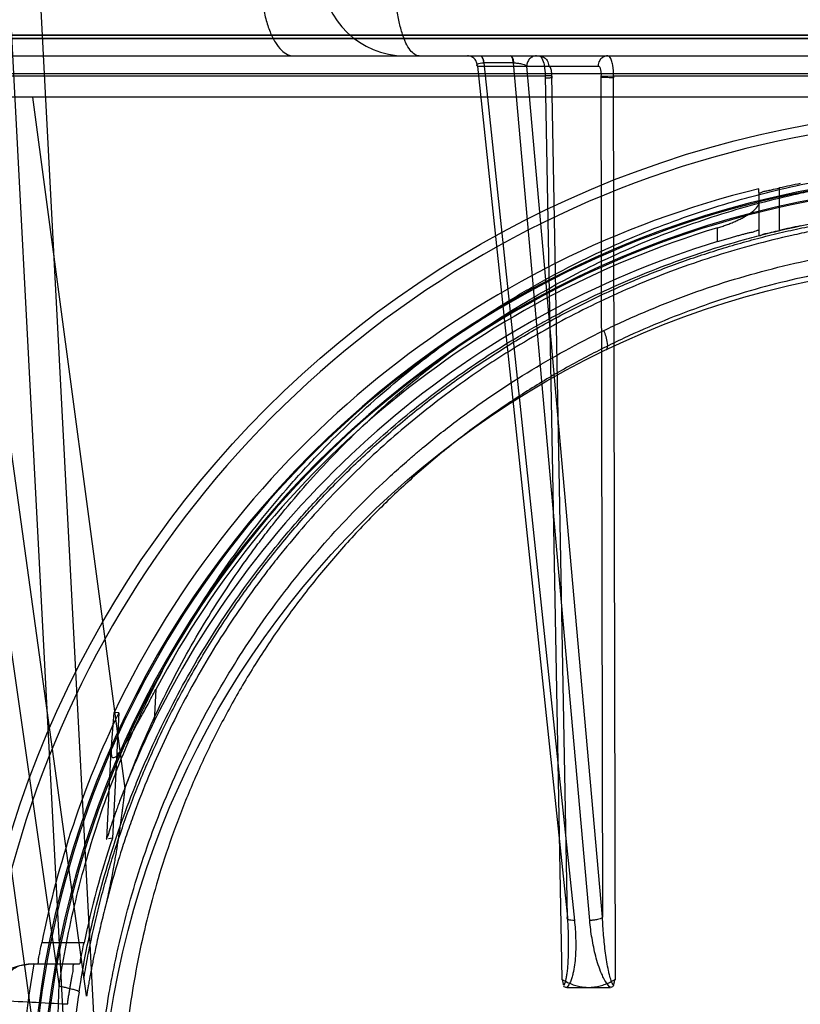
# Model space of a CAD drawing. Header units: millimetres. Extents: x 0 to 297, y 0 to 210.
# Tile 212 of 256: x 58.2 to 58.464, y 159.655 to 159.988. Entities that reach past the tile are written whole.
import ezdxf

# ---------------------------------------------------------------- set-up
doc = ezdxf.new("R2010")
doc.units = ezdxf.units.MM
doc.header["$LTSCALE"] = 16.335
doc.layers.get('0').update_dxf_attribs({"linetype": 'CONTINUOUS'})
for name, color, linetype in [('AXES_REF', 7, 'CONTINUOUS'), ('INTFCLR_1', 7, 'CONTINUOUS'), ('INTFCLR_144815', 7, 'CONTINUOUS'), ('INTFCLR_72935', 7, 'CONTINUOUS')]:
    doc.layers.add(name, color=color, linetype=linetype)

msp = doc.modelspace()

# ---------------------------------------------------------------- linework, layer by layer
at = {"color": 7, "linetype": 'Continuous'}
for radius in [6.787079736, 6.7865, 6.743039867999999]:
    msp.add_circle((57.4637311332, 154.7114782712), radius, dxfattribs=at)
msp.add_arc((57.4637311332, 154.7114782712), 6.72, 278.2771290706, 261.7228709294, dxfattribs=at)
at = {"layer": 'AXES_REF', "color": 9, "linetype": 'Continuous'}
msp.add_circle((57.4637311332, 154.7114782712), 6.191158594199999, dxfattribs=at)
at = {"layer": 'INTFCLR_1', "color": 6, "linetype": 'Continuous'}
for p, q in [((58.1055106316, 159.9813643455), (58.9503430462, 159.9813643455)), ((58.12648288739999, 159.9824915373), (58.9293707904, 159.9824915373))]:
    msp.add_line(p, q, dxfattribs=at)
at = {"layer": 'INTFCLR_1', "color": 9, "linetype": 'Continuous'}
msp.add_circle((58.5279268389, 159.6044782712), 0.301, dxfattribs=at)
for points, knots in [([(58.39730527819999, 159.8825879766), (58.3995609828, 159.8836862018), (58.4041165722, 159.8858339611), (58.4133579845, 159.8899096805), (58.4298935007, 159.8964643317), (58.4494311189, 159.9025267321), (58.4669443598, 159.9065101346), (58.4758627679, 159.9081753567), (58.48101499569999, 159.9090327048), (58.4939155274, 159.9110049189), (58.5160109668, 159.9130557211), (58.542118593, 159.9127265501), (58.55899697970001, 159.9111792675), (58.5667896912, 159.9102051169), (58.5719788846, 159.9094865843), (58.5860274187, 159.9072574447), (58.6085635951, 159.9021617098), (58.6303757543, 159.8948066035), (58.6432788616, 159.8895217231), (58.6479203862, 159.8875169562), (58.6547902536, 159.8844460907), (58.6692436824, 159.8774347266), (58.6904180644, 159.865155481), (58.71014426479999, 159.8510070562), (58.7221733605, 159.8410049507), (58.7275695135, 159.8362410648), (58.7311229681, 159.8330283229), (58.7406408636, 159.8241119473), (58.7552719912, 159.808708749), (58.7727659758, 159.7865105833), (58.78560127, 159.7667399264), (58.7936493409, 159.7522501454), (58.79800543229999, 159.7437233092), (58.8043041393, 159.7306508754), (58.8126920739, 159.7102716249), (58.8198988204, 159.6866397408), (58.8235129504, 159.6707822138), (58.8249860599, 159.663267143), (58.825918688, 159.6581762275), (58.8282393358, 159.6440260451), (58.83007512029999, 159.6257333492), (58.83052863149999, 159.6073036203), (58.8304023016, 159.5979788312), (58.8302263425, 159.5926154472), (58.82961933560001, 159.579327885), (58.82784878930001, 159.5621765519), (58.8245607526, 159.5439880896), (58.82259022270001, 159.5350293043), (58.8213708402, 159.5299435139), (58.8194636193, 159.5224066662), (58.8162869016, 159.5113124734), (58.8097872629, 159.4922117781), (58.8020082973, 159.4738240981), (58.7941326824, 159.4583965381), (58.789359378, 159.4498160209), (58.78198529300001, 159.4372702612), (58.7699084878, 159.4192350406), (58.7516612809, 159.3968422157), (58.7364631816, 159.3814103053), (58.7257083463, 159.3717137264), (58.7183373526, 159.3653811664), (58.7050013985, 159.3547330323), (58.6847023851, 159.3408041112), (58.6673941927, 159.3312762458), (58.6584513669, 159.3269177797)], [0, 0, 0, 0, 0.0078493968, 0.0157556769, 0.0315973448, 0.06348082, 0.0796255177, 0.0877696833, 0.09186257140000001, 0.09596636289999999, 0.128600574, 0.1611442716, 0.177500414, 0.1816059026, 0.1857145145, 0.1938901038, 0.2261064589, 0.2578609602, 0.2657731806, 0.2697286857, 0.2736790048, 0.2893160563, 0.3199691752, 0.350131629, 0.3651446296, 0.3688979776, 0.3726519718, 0.3801321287, 0.4097003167, 0.4390100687, 0.4684423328, 0.4833358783, 0.4908515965, 0.498396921, 0.52873346, 0.5596898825, 0.5755734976, 0.5795998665, 0.5836492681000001, 0.5917658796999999, 0.6244614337, 0.6410489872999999, 0.6494251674, 0.6536350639, 0.6578378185, 0.6910418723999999, 0.7074624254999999, 0.7156483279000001, 0.7197377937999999, 0.7238248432, 0.7399718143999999, 0.7558251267, 0.7869322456, 0.802323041, 0.8100025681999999, 0.8176490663, 0.8478512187, 0.8777971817, 0.9079026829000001, 0.9155006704, 0.9231007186, 0.93830313, 0.9688745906, 1, 1, 1, 1]), ([(58.6584513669, 159.3269177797), (58.649372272, 159.3224929), (58.6306573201, 159.3145137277), (58.6062721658, 159.3069437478), (58.58998707, 159.3032421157), (58.5823338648, 159.3017639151), (58.5771960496, 159.3008416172), (58.5630713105, 159.2985928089), (58.5397109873, 159.2964307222), (58.5162357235, 159.2967352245), (58.5019225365, 159.2978663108), (58.49669599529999, 159.2983841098), (58.4889067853, 159.2992603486), (58.4722736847, 159.3016883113), (58.447177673, 159.3073821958), (58.42653404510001, 159.3143668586), (58.4147206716, 159.3191369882), (58.410046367, 159.3210940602), (58.40200482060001, 159.3246420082), (58.3863928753, 159.332243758), (58.3651187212, 159.3446286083), (58.347229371, 159.3575235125), (58.3368542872, 159.3659950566), (58.3331400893, 159.3691410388), (58.3276556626, 159.3739006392), (58.3161740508, 159.3844803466), (58.29973274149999, 159.4019361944), (58.2820183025, 159.424668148), (58.27099572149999, 159.4419248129), (58.2650185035, 159.4524702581), (58.26264613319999, 159.4567740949), (58.2586184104, 159.4643999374), (58.2510540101, 159.4800512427), (58.24365079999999, 159.4986828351), (58.2375479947, 159.5180199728), (58.2322719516, 159.5381483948), (58.2275227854, 159.5640924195), (58.2257274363, 159.5865427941), (58.22542704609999, 159.5998484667), (58.2253749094, 159.605209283), (58.225463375, 159.6145168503), (58.2263368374, 159.6328612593), (58.2285763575, 159.6510226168), (58.2311980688, 159.6650388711), (58.2322370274, 159.6700755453), (58.2338677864, 159.6775167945), (58.2366200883, 159.688472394), (58.2409435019, 159.7027384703), (58.247479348, 159.7211183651), (58.2542739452, 159.736674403), (58.2608213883, 159.7495584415), (58.2653479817, 159.7579755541), (58.2736967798, 159.7722865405), (58.2869520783, 159.791787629), (58.3049338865, 159.8136303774), (58.3199174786, 159.8287386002), (58.32964728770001, 159.8374642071), (58.3332806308, 159.8406079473), (58.3388019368, 159.8452715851), (58.3511090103, 159.8550546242), (58.3712629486, 159.8688353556), (58.3884359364, 159.8782697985), (58.397305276, 159.8825879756)], [0, 0, 0, 0, 0.0316060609, 0.0635406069, 0.07975651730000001, 0.0838444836, 0.0879320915, 0.0960907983, 0.1285991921, 0.1611989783, 0.1694097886, 0.173526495, 0.1776339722, 0.1939379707, 0.2261052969, 0.2580138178, 0.2620009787, 0.2659733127, 0.273871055, 0.2895030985, 0.3202911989, 0.3507747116, 0.3583934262, 0.3622044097, 0.3660061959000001, 0.3811173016, 0.4110448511, 0.4409258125, 0.4711799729, 0.4750127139, 0.4788584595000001, 0.4865582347, 0.5019977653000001, 0.5332401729, 0.5491816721, 0.5654318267, 0.5983319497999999, 0.6315729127, 0.6357728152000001, 0.6399804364, 0.648348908, 0.6648970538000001, 0.6974320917, 0.7054938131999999, 0.7095177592, 0.7135247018, 0.7293322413, 0.7448511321, 0.7601545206, 0.7903607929, 0.7978752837, 0.8053790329, 0.8202649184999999, 0.8497067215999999, 0.8790537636, 0.9086837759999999, 0.9161831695, 0.9199497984, 0.9237184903, 0.9387994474, 0.9691302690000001, 1, 1, 1, 1]), ([(58.398028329, 159.8760061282), (58.3987252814, 159.8763395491), (58.3986144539, 159.8793667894), (58.3979084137, 159.8812090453), (58.397305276, 159.8825879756)], [0, 0, 0, 0, 0.3392071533, 1, 1, 1, 1])]:
    msp.add_open_spline(points, degree=3, knots=knots, dxfattribs=at)
at = {"layer": 'INTFCLR_144815', "color": 9, "linetype": 'Continuous'}
for p, q in [((58.08611214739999, 160.5484094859), (58.2130534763, 159.6608559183)), ((58.2092455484, 159.6114927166), (58.1449482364, 160.0774282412)), ((57.94490801, 159.9754782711), (59.0995182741, 159.9754782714)), ((58.3545607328, 159.9720088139), (58.385011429, 159.684202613)), ((58.3545607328, 159.972008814), (58.3953761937, 159.972008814)), ((58.3566263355, 159.9730854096), (58.3567091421, 159.9730850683)), ((58.3668120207, 159.9730854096), (58.3567091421, 159.9730850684)), ((58.3567091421, 159.9730850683), (58.3873875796, 159.6831263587)), ((58.3925673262, 159.6831263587), (58.3667286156, 159.9730850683)), ((58.3968850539, 159.684202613), (58.371238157, 159.9720088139)), ((58.0738703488, 159.9694596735), (58.98198332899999, 159.9694596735)), ((58.1888675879, 159.9687225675), (58.3775103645, 159.9687225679)), ((58.3775103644, 159.9687225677), (58.38314479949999, 159.6632337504)), ((58.385011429, 159.6842026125), (58.3797497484, 159.9686309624)), ((58.3963707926, 159.9686309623), (58.3968850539, 159.6842026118)), ((58.40122447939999, 159.6632336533), (58.4006547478, 159.9687225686)), ((58.400654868, 159.9687225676), (58.6229628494, 159.9687225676)), ((58.20402263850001, 159.9614782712), (58.23528664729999, 159.7277090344)), ((58.222308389, 159.6575994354), (58.1810656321, 159.956468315)), ((58.4567965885, 159.9164605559), (58.4567965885, 159.9308195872)), ((58.44979658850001, 159.929305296), (58.44979658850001, 159.9148689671)), ((58.4357965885, 159.9127041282), (58.4357965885, 159.9173179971)), ((58.2457972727, 159.7612408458), (58.2452451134, 159.7504604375)), ((58.2291871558, 159.7105880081), (58.2307260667, 159.7406338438)), ((58.2214969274, 159.6754931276), (58.2072080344, 159.6754931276)), ((58.2035081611, 159.6684931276), (58.219993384, 159.6684931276))]:
    msp.add_line(p, q, dxfattribs=at)
at = {"layer": 'INTFCLR_144815', "color": 6, "linetype": 'Continuous'}
for p, q in [((58.1924708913, 160.0683100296), (58.2164269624, 159.6112009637)), ((58.22692683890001, 159.6114782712), (58.20292770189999, 160.0694090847)), ((58.88310143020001, 159.9614782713), (58.1727522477, 159.9614782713)), ((58.44979658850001, 159.929305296), (58.44979658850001, 159.930563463)), ((58.230724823, 159.7406195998), (58.231643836, 159.753381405)), ((58.2332671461, 159.7533730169), (58.2310948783, 159.7109165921)), ((58.2332677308, 159.7533729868), (58.23218489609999, 159.7533774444)), ((58.2310943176, 159.7109166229), (58.2298243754, 159.7106977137)), ((58.1997376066, 159.6678559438), (58.2035081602, 159.6684931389)), ((58.3848278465, 159.6604782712), (58.3995414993, 159.6604782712))]:
    msp.add_line(p, q, dxfattribs=at)
at = {"layer": 'INTFCLR_144815', "color": 7, "linetype": 'Continuous'}
for p, q in [((58.37987889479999, 159.9687233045), (58.3775103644, 159.9687225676)), ((58.3963707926, 159.9686309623), (58.4006547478, 159.9687225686))]:
    msp.add_line(p, q, dxfattribs=at)
at = {"layer": 'INTFCLR_144815', "color": 9, "linetype": 'Continuous'}
msp.add_circle((58.5279268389, 159.6114782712), 0.3461683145, dxfattribs=at)
for centre, radius, start, end in [((58.3299739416, 160.0034782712), 0.028, 182.0000647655, 269.9999999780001), ((58.5279268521, 159.6115393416), 0.3426683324, 359.9897886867, 180.0102112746), ((58.5279268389, 159.6113183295), 0.3246195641, 0.028230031, 179.9717699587), ((58.5279268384, 159.6115159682), 0.3241308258, 359.9933364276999, 180.0066635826), ((58.5279268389, 159.611379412), 0.3211200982, 0.0176390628, 179.9823609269), ((58.5279268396, 159.6115770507), 0.3206313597, 359.982348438, 180.0176515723), ((57.9361278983, 154.500678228), 5.1616692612, 86.8927796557, 87.162107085)]:
    msp.add_arc(centre, radius, start, end, dxfattribs=at)
at = {"layer": 'INTFCLR_144815', "color": 6, "linetype": 'Continuous'}
for centre, radius, start, end in [((58.5279268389, 159.6114782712), 0.3285113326, 103.7585724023, 154.4083167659), ((58.5279268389, 159.6114782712), 0.3271672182, 101.3041246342, 102.5571033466), ((58.5279268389, 159.6114782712), 0.3194149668, 106.7642464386, 152.0393380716), ((58.5279268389, 159.6114782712), 0.3131672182, 101.8165959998, 103.128270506), ((58.5279268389, 159.6114782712), 0.315, 107.0063078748, 153.8186849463), ((58.5279268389, 159.6114782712), 0.3270450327, 154.2866429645, 168.7122120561), ((58.5279268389, 159.6114782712), 0.3130450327, 161.4792174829, 168.2003023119), ((58.20513233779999, 159.6475066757), 0.0209938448, 91.5089157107, 173.6351477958), ((58.5279268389, 159.6114782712), 0.3283354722, 169.9999999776, 189.9999999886)]:
    msp.add_arc(centre, radius, start, end, dxfattribs=at)
at = {"layer": 'INTFCLR_144815', "color": 9, "linetype": 'Continuous'}
for points, knots in [([(58.28109319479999, 160.0032339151), (58.2810991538, 160.0015436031), (58.2812358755, 159.9981159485), (58.28183370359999, 159.9930250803), (58.2828517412, 159.9881358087), (58.28426647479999, 159.9837563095), (58.2860103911, 159.9801519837), (58.2879934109, 159.9774973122), (58.2901366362, 159.9758629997), (58.2917038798, 159.9754782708), (58.2924039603, 159.9754782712)], [0, 0, 0, 0, 0.1585239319, 0.321372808, 0.480200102, 0.6261543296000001, 0.7519661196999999, 0.8541031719, 0.9343441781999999, 1, 1, 1, 1]), ([(58.3348779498, 159.9754782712), (58.3343602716, 159.9754782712), (58.3331483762, 159.975899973), (58.33162485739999, 159.9775022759), (58.3302122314, 159.9800291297), (58.32894781, 159.9834663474), (58.3279123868, 159.9876603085), (58.3271422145, 159.9923672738), (58.3266704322, 159.997300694), (58.3265394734, 160.0006337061), (58.3265184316, 160.002286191)], [0, 0, 0, 0, 0.0527384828, 0.1234468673, 0.2208804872, 0.3461693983, 0.4954188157, 0.6603752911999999, 0.8316394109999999, 1, 1, 1, 1]), ([(58.3545607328, 159.972008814), (58.3545571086, 159.972443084), (58.35438704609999, 159.9733482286), (58.3536446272, 159.9745234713), (58.3525121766, 159.9753031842), (58.3516304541, 159.9754782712), (58.3512137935, 159.9754782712)], [0, 0, 0, 0, 0.2451874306, 0.5072665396, 0.7647629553, 1, 1, 1, 1]), ([(58.3555728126, 159.9754782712), (58.3558815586, 159.9754782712), (58.356460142, 159.9744809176), (58.356563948, 159.9736750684), (58.3566263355, 159.9730854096)], [0, 0, 0, 0, 0.3424058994, 1, 1, 1, 1]), ([(58.3557383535, 159.9754782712), (58.3560354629, 159.9754782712), (58.3565568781, 159.9744487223), (58.3566518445, 159.9736729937), (58.3567091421, 159.9730850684)], [0, 0, 0, 0, 0.3346504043, 1, 1, 1, 1]), ([(58.3667286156, 159.9730850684), (58.3666977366, 159.973401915), (58.3665848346, 159.9741026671), (58.3663914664, 159.9749331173), (58.3659538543, 159.9754782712), (58.365757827, 159.9754782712)], [0, 0, 0, 0, 0.3557634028, 0.7809335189, 1, 1, 1, 1]), ([(58.365924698, 159.9754782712), (58.36621054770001, 159.9754782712), (58.3666702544, 159.9744161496), (58.3667597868, 159.9736715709), (58.3668120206, 159.9730854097)], [0, 0, 0, 0, 0.3269343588, 1, 1, 1, 1]), ([(58.3745850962, 159.9754782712), (58.37416843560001, 159.9754782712), (58.37328671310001, 159.9753031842), (58.37215426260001, 159.9745234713), (58.3714118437, 159.9733482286), (58.3712417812, 159.972443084), (58.371238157, 159.972008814)], [0, 0, 0, 0, 0.2352370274, 0.4927334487, 0.7548125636, 1, 1, 1, 1]), ([(58.3753518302, 159.9754782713), (58.3759879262, 159.9754782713), (58.3771165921, 159.9751216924), (58.37835934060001, 159.9738201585), (58.3786932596, 159.9726690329), (58.3786987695, 159.972008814)], [0, 0, 0, 0, 0.3611684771, 0.6251217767, 1, 1, 1, 1]), ([(58.3987231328, 159.9754782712), (58.39808703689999, 159.9754782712), (58.3969583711, 159.9751216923), (58.3957156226, 159.9738201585), (58.39538170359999, 159.9726690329), (58.3953761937, 159.972008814)], [0, 0, 0, 0, 0.3611684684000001, 0.6251217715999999, 1, 1, 1, 1]), ([(58.3545607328, 159.972008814), (58.3544483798, 159.9721138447), (58.3542281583, 159.9724527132), (58.354790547, 159.97289421), (58.3555682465, 159.9730329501), (58.3562405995, 159.9730854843), (58.3566263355, 159.9730854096)], [0, 0, 0, 0, 0.1580060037, 0.3199896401, 0.6037166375, 1, 1, 1, 1]), ([(58.3668120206, 159.9730854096), (58.3672624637, 159.9730853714), (58.3681621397, 159.9730320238), (58.3696517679, 159.9727537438), (58.370772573, 159.9724503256), (58.371238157, 159.972008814)], [0, 0, 0, 0, 0.2933406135, 0.5821472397, 1, 1, 1, 1]), ([(58.3797497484, 159.9686309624), (58.379751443, 159.9687909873), (58.37974122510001, 159.9693095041), (58.379635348, 159.9703237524), (58.3795071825, 159.9713057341), (58.37893021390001, 159.972057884), (58.3786987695, 159.972008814)], [0, 0, 0, 0, 0.1294778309, 0.4207628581, 0.808584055, 1, 1, 1, 1]), ([(58.3953761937, 159.972008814), (58.3958727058, 159.9721135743), (58.3963596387, 159.970277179), (58.3963898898, 159.9693324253), (58.3963707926, 159.9686309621)], [0, 0, 0, 0, 0.4196638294, 1, 1, 1, 1]), ([(58.2130534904, 159.6608559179), (58.2145021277, 159.6705712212), (58.2182364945, 159.6897935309), (58.224979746, 159.7132863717), (58.23073756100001, 159.7293022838), (58.23431741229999, 159.7383185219), (58.2399201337, 159.7515771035), (58.2493209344, 159.7708457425), (58.2639548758, 159.7952426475), (58.2778122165, 159.814382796), (58.2883566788, 159.827110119), (58.2946296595, 159.8341949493), (58.3042206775, 159.8445606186), (58.3194134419, 159.8592824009), (58.34133432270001, 159.8770796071), (58.3589285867, 159.888946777), (58.3711210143, 159.8962126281), (58.3793828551, 159.9008870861), (58.3940854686, 159.9085620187), (58.4158506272, 159.918110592), (58.4361778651, 159.9249008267), (58.4500213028, 159.9286579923), (58.4593707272, 159.9309643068), (58.4758152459, 159.9344186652), (58.49945478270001, 159.9376933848), (58.5184820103, 159.9385632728), (58.527926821, 159.9385630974)], [0, 0, 0, 0, 0.0644257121, 0.1282422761, 0.1600975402, 0.1760213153, 0.1918637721, 0.2545006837, 0.3164394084, 0.378241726, 0.4092734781, 0.4248132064, 0.4403015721, 0.5018952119, 0.5633654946, 0.6252760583, 0.6408776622, 0.6564531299, 0.6875306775, 0.7496249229, 0.8121192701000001, 0.8278777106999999, 0.8437023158, 0.8752729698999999, 0.9380528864, 1, 1, 1, 1]), ([(58.2352866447, 159.72770911), (58.2364489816, 159.7308414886), (58.24089106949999, 159.7422802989), (58.2496104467, 159.7614983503), (58.2624884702, 159.7846953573), (58.2734625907, 159.8011725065), (58.2813059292, 159.8117434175), (58.2866742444, 159.8186785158), (58.2963824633, 159.8304578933), (58.3112189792, 159.8463727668), (58.3305244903, 159.8639523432), (58.3460747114, 159.8759198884), (58.3559808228, 159.8827488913), (58.3596515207, 159.8851944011), (58.3652019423, 159.8888076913), (58.3774038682, 159.8962976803), (58.39689520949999, 159.9066123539), (58.42134074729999, 159.9169779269), (58.4425241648, 159.9238633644), (58.4577531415, 159.9277230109), (58.4666222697, 159.929657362), (58.4800002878, 159.9322614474), (58.5004089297, 159.9350589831), (58.51870717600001, 159.9358948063), (58.5279268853, 159.9358948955)], [0, 0, 0, 0, 0.0262234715, 0.0963018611, 0.1654342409, 0.2342573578, 0.2514915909, 0.2687439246, 0.3030867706, 0.3712704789, 0.4393100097, 0.5078048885, 0.5250773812, 0.5337424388, 0.5424230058, 0.5770586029, 0.6460858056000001, 0.7152793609, 0.7852176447, 0.820669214, 0.8385519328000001, 0.8564596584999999, 0.9276363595, 1, 1, 1, 1]), ([(58.2198191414, 159.6588508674), (58.22123553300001, 159.6681517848), (58.2248889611, 159.6865574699), (58.2314826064, 159.7090382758), (58.2371112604, 159.7243602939), (58.2406116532, 159.7329886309), (58.2460944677, 159.7456858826), (58.2552964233, 159.7641406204), (58.2696135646, 159.7874937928), (58.283165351, 159.8058067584), (58.2934741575, 159.8179814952), (58.2996098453, 159.8247621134), (58.3090004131, 159.8346925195), (58.32387739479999, 159.8487953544), (58.3453277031, 159.8658319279), (58.3625329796, 159.8771841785), (58.3744565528, 159.8841362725), (58.382543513, 159.8886127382), (58.3969405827, 159.895965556), (58.41824809, 159.9051092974), (58.4381318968, 159.9116066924), (58.4516752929, 159.915202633), (58.4608269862, 159.917411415), (58.4769259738, 159.9207197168), (58.5001867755, 159.9238716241), (58.5236405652, 159.9249061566), (58.5400844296, 159.9245119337), (58.5495183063, 159.923962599), (58.5636064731, 159.9228180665), (58.5844913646, 159.9199186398), (58.6117322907, 159.9135907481), (58.633778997, 159.9063385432), (58.6488152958, 159.9002476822), (58.6573066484, 159.8964712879), (58.6698338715, 159.8905596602), (58.687993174, 159.8807215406), (58.7108489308, 159.8655925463), (58.7286644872, 159.8514128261), (58.7404540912, 159.8406942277), (58.7470090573, 159.8343284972), (58.7566058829, 159.8245898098), (58.7701681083, 159.8092320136), (58.7864145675, 159.7872378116), (58.7971385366, 159.7697044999), (58.80366559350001, 159.7575898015), (58.8078666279, 159.7493621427), (58.8147307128, 159.7347430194), (58.8231544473, 159.713209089), (58.8309887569, 159.6864419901), (58.834621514, 159.66812738), (58.83603453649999, 159.6588508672)], [0, 0, 0, 0, 0.0318457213, 0.0634185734, 0.0791931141, 0.0870815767, 0.094933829, 0.1260061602, 0.1567815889, 0.1875451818, 0.2030139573, 0.210765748, 0.2184960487, 0.2492749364, 0.2800521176, 0.3111084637, 0.3189436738, 0.3267698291, 0.3423932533, 0.3736478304, 0.40514581, 0.4130942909, 0.4210773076, 0.4370099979, 0.4687094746, 0.5004174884, 0.5163608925, 0.5243692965, 0.5324013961, 0.5642032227, 0.5956284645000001, 0.6269453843, 0.6426486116, 0.6505262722, 0.6583992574, 0.6895346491, 0.72033006, 0.7510658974, 0.7665005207, 0.7742492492, 0.7819920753, 0.8127794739, 0.8435012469, 0.8744409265, 0.8822471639, 0.8900796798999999, 0.905708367, 0.9368993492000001, 0.9682376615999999, 1, 1, 1, 1]), ([(58.82741995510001, 159.686650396), (58.8257041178, 159.6935811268), (58.82314629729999, 159.7025781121), (58.8194958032, 159.7135274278), (58.816551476, 159.7217735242), (58.8110171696, 159.7358573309), (58.8019537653, 159.7552797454), (58.7892924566, 159.7774550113), (58.77731101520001, 159.7949474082), (58.76819481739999, 159.8066454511), (58.7627700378, 159.8131806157), (58.7544627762, 159.8227795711), (58.74128414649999, 159.8365184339), (58.7222300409, 159.8533727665), (58.7068959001, 159.8648312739), (58.6962318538, 159.8719685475), (58.688961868, 159.8766164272), (58.67597937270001, 159.8843511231), (58.656704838, 159.894244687), (58.6324966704, 159.9041887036), (58.6136313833, 159.9101132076), (58.6007473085, 159.9134072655), (58.5920129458, 159.9154381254), (58.58098773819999, 159.9176224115), (58.5698617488, 159.919322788), (58.5609120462, 159.9203894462), (58.5475255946, 159.921686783), (58.5274221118, 159.9225302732), (58.5006484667, 159.9213175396), (58.48072100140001, 159.9186637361), (58.4675394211, 159.9161700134), (58.4588045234, 159.9143184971), (58.4438119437, 159.9106256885), (58.4229574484, 159.9040388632), (58.3988838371, 159.8941192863), (58.3796800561, 159.8842433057), (58.3676532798, 159.8770675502), (58.3621855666, 159.8736075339), (58.3585716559, 159.8712670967), (58.348827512, 159.8647373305), (58.3335299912, 159.853294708), (58.3145232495, 159.8364716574), (58.29990934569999, 159.8212330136), (58.2903459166, 159.8099506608), (58.2850612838, 159.8033122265), (58.27734932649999, 159.7932051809), (58.2665580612, 159.7774513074), (58.2538861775, 159.7552545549), (58.2448172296, 159.7358137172), (58.239282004, 159.7217200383), (58.2363406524, 159.7134772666), (58.2326984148, 159.702547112), (58.2301466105, 159.6935686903), (58.2284338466, 159.6866507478)], [0, 0, 0, 0, 0.0260933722, 0.0341459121, 0.0421792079, 0.0580898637, 0.08943313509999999, 0.1204101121, 0.1513108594, 0.1668239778, 0.1745963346, 0.1823477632, 0.2132152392, 0.244081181, 0.2752183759, 0.2830803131, 0.2909751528, 0.3067500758, 0.3382935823, 0.3700502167, 0.4022856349, 0.4104553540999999, 0.4186483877, 0.4350547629, 0.4515167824, 0.4597669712, 0.4679907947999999, 0.50066556, 0.5331935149, 0.5658225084, 0.5740275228, 0.5822189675, 0.5984510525, 0.6304407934, 0.6620376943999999, 0.6934977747, 0.7092581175, 0.7132052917, 0.7171442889, 0.7249927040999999, 0.7560706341, 0.7868683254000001, 0.8176571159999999, 0.8331371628, 0.8409068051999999, 0.8486637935, 0.8795968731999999, 0.9106030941, 0.9419732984, 0.957896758, 0.9659251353, 0.9739546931, 1, 1, 1, 1]), ([(58.385011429, 159.684202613), (58.3851369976, 159.6821749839), (58.3852708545, 159.6791340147), (58.3853272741, 159.6750883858), (58.3852997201, 159.6720822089), (58.38518901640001, 159.6691102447), (58.3850028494, 159.6666649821), (58.3847706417, 159.6647459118), (58.3844697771, 159.6630564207), (58.38418645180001, 159.6618038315), (58.3837750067, 159.6611472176)], [0, 0, 0, 0, 0.2624034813, 0.3930493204, 0.5225751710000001, 0.6506910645, 0.7770700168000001, 0.8394037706, 0.899912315, 1, 1, 1, 1]), ([(58.3873875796, 159.6831263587), (58.3869998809, 159.683123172), (58.3863602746, 159.6831482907), (58.385564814, 159.6833176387), (58.3850574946, 159.6835158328), (58.3848089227, 159.6838958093), (58.3849388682, 159.6841190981), (58.385011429, 159.684202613)], [0, 0, 0, 0, 0.3747017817, 0.6146906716, 0.7852731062, 0.8930787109, 1, 1, 1, 1]), ([(58.3968850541, 159.6842026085), (58.39647861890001, 159.6837436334), (58.39534889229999, 159.6834371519), (58.39389908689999, 159.6831676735), (58.3930009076, 159.683122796), (58.39256732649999, 159.6831263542)], [0, 0, 0, 0, 0.4077906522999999, 0.7115860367, 1, 1, 1, 1]), ([(58.4005942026, 159.661147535), (58.40023543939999, 159.6616366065), (58.39975344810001, 159.6628487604), (58.3992610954, 159.664541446), (58.3987768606, 159.6666460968), (58.3983276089, 159.6690973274), (58.3977512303, 159.6730837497), (58.397233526, 159.6781237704), (58.3969768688, 159.6821730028), (58.3968850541, 159.6842026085)], [0, 0, 0, 0, 0.0774808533, 0.1635205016, 0.226064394, 0.3530338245, 0.4818368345, 0.7404721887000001, 1, 1, 1, 1]), ([(58.3873875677, 159.6831263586), (58.3876005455, 159.6811133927), (58.38781218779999, 159.6780860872), (58.38784972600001, 159.6740555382), (58.3877387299, 159.6710590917), (58.3874599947, 159.6680927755), (58.3870431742, 159.6656518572), (58.3865356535, 159.6637428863), (58.3859498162, 159.6621231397), (58.385339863, 159.6610146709), (58.38482781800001, 159.6604781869)], [0, 0, 0, 0, 0.2617045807, 0.3918493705, 0.5210039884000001, 0.6492004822, 0.776798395, 0.8407099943, 0.9041171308, 1, 1, 1, 1]), ([(58.39954132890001, 159.6604783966), (58.398535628, 159.6613527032), (58.3975468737, 159.663003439), (58.396328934, 159.6656194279), (58.3954333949, 159.6680674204), (58.3942878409, 159.6720272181), (58.3932577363, 159.6770477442), (58.3927478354, 159.681100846), (58.3925673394, 159.6831263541)], [0, 0, 0, 0, 0.1663170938, 0.2317517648, 0.3614325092, 0.4906053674, 0.7462034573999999, 1, 1, 1, 1]), ([(58.1916838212, 159.6560172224), (58.1918040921, 159.6573455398), (58.1923527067, 159.6599413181), (58.1940721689, 159.6634305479), (58.1965543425, 159.6662065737), (58.1986513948, 159.6674454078), (58.199737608, 159.6678559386)], [0, 0, 0, 0, 0.2662787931, 0.5236181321, 0.7681696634, 1, 1, 1, 1]), ([(58.213559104, 159.6101895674), (58.2133870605, 159.6131053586), (58.21300541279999, 159.6206871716), (58.2125048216, 159.6375767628), (58.2127101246, 159.6515581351), (58.2130535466, 159.6608559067)], [0, 0, 0, 0, 0.1728816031, 0.44930315, 1, 1, 1, 1]), ([(58.2198191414, 159.6588508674), (58.21985588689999, 159.6589449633), (58.2194399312, 159.6592404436), (58.218778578, 159.6594606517), (58.2174676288, 159.6598763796), (58.2160227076, 159.6602218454), (58.2144896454, 159.6605648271), (58.2135444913, 159.6607583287), (58.2130535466, 159.6608559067)], [0, 0, 0, 0, 0.0424882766, 0.1547259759, 0.3416106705, 0.5937305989, 0.7894654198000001, 1, 1, 1, 1]), ([(58.2198191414, 159.6588508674), (58.2184431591, 159.6498148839), (58.2169833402, 159.6361813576), (58.2163385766, 159.6203441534), (58.2162807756, 159.6136371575), (58.2162844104, 159.6114782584)], [0, 0, 0, 0, 0.5767817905, 0.8637642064, 1, 1, 1, 1])]:
    msp.add_open_spline(points, degree=3, knots=knots, dxfattribs=at)
at = {"layer": 'INTFCLR_144815', "color": 7, "linetype": 'Continuous'}
for points, knots in [([(58.3753518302, 159.9754782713), (58.3757731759, 159.9754782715), (58.3766898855, 159.9743563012), (58.3770474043, 159.9728829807), (58.377454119, 159.9706373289), (58.37754594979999, 159.9691452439), (58.377530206, 159.9680491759)], [0, 0, 0, 0, 0.1568207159, 0.4447278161, 0.5920121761, 1, 1, 1, 1]), ([(58.4006678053, 159.9680491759), (58.4006748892, 159.9683839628), (58.40065382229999, 159.9692712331), (58.4005899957, 159.9705679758), (58.4004168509, 159.9720598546), (58.4001011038, 159.9735179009), (58.3997028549, 159.9747851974), (58.3990204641, 159.9754782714), (58.3987231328, 159.9754782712)], [0, 0, 0, 0, 0.1257920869, 0.333278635, 0.4872898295, 0.6903992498, 0.8883063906, 1, 1, 1, 1]), ([(58.377530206, 159.9680491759), (58.3777228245, 159.9680512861), (58.3782320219, 159.9680580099), (58.3788979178, 159.9680939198), (58.37959525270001, 159.9681127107), (58.3797661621, 159.9681803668), (58.3799340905, 159.9682165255), (58.3798823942, 159.968172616), (58.3798861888, 159.9683893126), (58.3798259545, 159.9684561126), (58.37979693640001, 159.9686211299), (58.3797497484, 159.9686309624)], [0, 0, 0, 0, 0.2015326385, 0.5240207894, 0.7497747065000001, 0.8120394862, 0.8354158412, 0.8375445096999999, 0.8751129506, 0.9495707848, 1, 1, 1, 1]), ([(58.4006678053, 159.9680491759), (58.4000112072, 159.9680562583), (58.3990848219, 159.968088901), (58.3979315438, 159.9681298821), (58.397338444, 159.968197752), (58.3969465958, 159.9682229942), (58.3966618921, 159.9681597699), (58.3964933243, 159.9683916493), (58.3964540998, 159.9686135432), (58.3963707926, 159.9686309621)], [0, 0, 0, 0, 0.4362681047, 0.6152606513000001, 0.7678889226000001, 0.8296979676, 0.8808870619, 0.9434538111, 1, 1, 1, 1]), ([(58.3831447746, 159.6632337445), (58.38377891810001, 159.6628502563), (58.3850244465, 159.6621641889), (58.386911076, 159.6613782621), (58.3887217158, 159.6608474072), (58.3904691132, 159.660545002), (58.3916195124, 159.6604769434), (58.3921846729, 159.6604782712)], [0, 0, 0, 0, 0.2323778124, 0.44503119, 0.6396008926, 0.8227844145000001, 1, 1, 1, 1]), ([(58.3921846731, 159.6604782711), (58.3927600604, 159.6604777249), (58.39392438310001, 159.6605466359), (58.3956821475, 159.6608555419), (58.3974820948, 159.6613876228), (58.3993553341, 159.6621694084), (58.4005902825, 159.6628513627), (58.4012245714, 159.6632337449)], [0, 0, 0, 0, 0.1804216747, 0.3647485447, 0.558474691, 0.7677627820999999, 1, 1, 1, 1]), ([(58.3921846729, 159.6604782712), (58.3927599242, 159.6604777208), (58.39392405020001, 159.6605466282), (58.3956816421, 159.660855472), (58.3974816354, 159.6613875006), (58.399355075, 159.6621693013), (58.4005902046, 159.6628512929), (58.4012245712, 159.6632337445)], [0, 0, 0, 0, 0.180379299, 0.3646876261, 0.5584195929, 0.7677303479, 1, 1, 1, 1])]:
    msp.add_open_spline(points, degree=3, knots=knots, dxfattribs=at)
at = {"layer": 'INTFCLR_144815', "color": 6, "linetype": 'Continuous'}
for points, knots in [([(58.44979658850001, 159.929305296), (58.44979658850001, 159.9288260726), (58.4513669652, 159.9297905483), (58.4525283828, 159.9298048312), (58.45449023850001, 159.9303370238), (58.4558902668, 159.9306177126), (58.4567965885, 159.9308195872)], [0, 0, 0, 0, 0.2007217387, 0.3838491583, 0.6110860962, 1, 1, 1, 1]), ([(58.22147496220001, 159.6636389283), (58.2218971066, 159.6661486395), (58.22280513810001, 159.6711728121), (58.2243553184, 159.6786965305), (58.2261005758, 159.686226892), (58.2280441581, 159.6937614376), (58.23018943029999, 159.7012973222), (58.2325398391, 159.7088312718), (58.2350986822, 159.7163590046), (58.2378691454, 159.7238756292), (58.2408539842, 159.7313750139), (58.2440556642, 159.7388504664), (58.2474759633, 159.7462940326), (58.251116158, 159.7536972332), (58.2549765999, 159.7610504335), (58.25905686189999, 159.7683434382), (58.2633554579, 159.7755652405), (58.2678699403, 159.7827044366), (58.2725967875, 159.7897492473), (58.2775314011, 159.7966877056), (58.2826681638, 159.8035078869), (58.2880004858, 159.8101980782), (58.2935209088, 159.8167469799), (58.29922122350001, 159.823143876), (58.3050926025, 159.8293787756), (58.3111257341, 159.8354425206), (58.3173109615, 159.8413268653), (58.3236384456, 159.8470245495), (58.33009831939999, 159.852529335), (58.3366807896, 159.8578359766), (58.3433762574, 159.8629402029), (58.350175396, 159.8678386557), (58.3570692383, 159.872528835), (58.3640492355, 159.8770090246), (58.3711073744, 159.8812782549), (58.3782360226, 159.8853360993), (58.3854281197, 159.8891827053), (58.3926770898, 159.8928186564), (58.39997684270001, 159.8962448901), (58.407321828, 159.8994626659), (58.4147067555, 159.9024733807), (58.4221270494, 159.9052787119), (58.4295783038, 159.9078803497), (58.4370567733, 159.9102801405), (58.44455885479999, 159.9124798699), (58.4520814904, 159.9144813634), (58.45962174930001, 159.9162863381), (58.4671771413, 159.9178964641), (58.4747453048, 159.9193132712), (58.4823242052, 159.9205381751), (58.4899119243, 159.9215724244), (58.49750675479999, 159.9224171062), (58.5051070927, 159.9230731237), (58.5127114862, 159.9235411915), (58.52031847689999, 159.9238218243), (58.5253911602, 159.9238841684), (58.5279268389, 159.9238841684)], [0, 0, 0, 0, 0.0174675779, 0.035038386, 0.0527193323, 0.0705173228, 0.0884397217, 0.1064918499, 0.1246794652, 0.143004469, 0.1614695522, 0.1800730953, 0.1988143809, 0.2176879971, 0.2366893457, 0.2558095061, 0.2750388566, 0.2943659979, 0.3137778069, 0.3332599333, 0.3527970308, 0.3723732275, 0.3919721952, 0.4115777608, 0.4311742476, 0.4507464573, 0.4702801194, 0.4897621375, 0.5091806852, 0.5285254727, 0.5477874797, 0.5669592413, 0.5860347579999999, 0.6050093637, 0.6238798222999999, 0.6426447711, 0.6613024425, 0.6798536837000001, 0.6983001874, 0.7166429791, 0.7348859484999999, 0.7530315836, 0.7710849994, 0.7890500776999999, 0.8069328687, 0.8247382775, 0.8424729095, 0.8601425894, 0.8777542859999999, 0.8953145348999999, 0.9128305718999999, 0.9303093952, 0.9477583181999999, 0.9651847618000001, 0.9825961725, 1, 1, 1, 1]), ([(58.4357965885, 159.9173179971), (58.4363074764, 159.9174718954), (58.4373256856, 159.9177947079), (58.4388377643, 159.9183224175), (58.4403233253, 159.9188904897), (58.4417649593, 159.9194939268), (58.443140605, 159.9201255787), (58.44443118, 159.920778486), (58.4456175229, 159.9214456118), (58.4466809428, 159.9221167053), (58.4478477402, 159.9229648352), (58.4490651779, 159.9240471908), (58.44979658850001, 159.9252418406), (58.44979658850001, 159.925879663)], [0, 0, 0, 0, 0.0945299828, 0.1892110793, 0.283698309, 0.3762649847, 0.4660460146, 0.5518199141, 0.6324523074, 0.7070354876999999, 0.7746733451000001, 0.8869989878, 1, 1, 1, 1]), ([(58.4357965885, 159.9127041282), (58.4363310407, 159.912867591), (58.4373923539, 159.9131880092), (58.4389666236, 159.9136509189), (58.4404941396, 159.9140880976), (58.4419549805, 159.9144954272), (58.4433272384, 159.9148661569), (58.4446041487, 159.9152064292), (58.4457440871, 159.9154854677), (58.4470732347, 159.9158641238), (58.4480900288, 159.9158359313), (58.44979658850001, 159.9168363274), (58.44979658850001, 159.9163827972)], [0, 0, 0, 0, 0.1157701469, 0.2296434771, 0.3398920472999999, 0.444916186, 0.5436782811, 0.6346979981, 0.7174450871, 0.7906142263, 0.9060545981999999, 1, 1, 1, 1]), ([(58.44979658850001, 159.9148689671), (58.44979658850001, 159.9143898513), (58.451364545, 159.9153719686), (58.4525243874, 159.9153984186), (58.45448754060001, 159.9159530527), (58.4558889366, 159.9162488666), (58.4567965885, 159.9164605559)], [0, 0, 0, 0, 0.2002093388, 0.3832073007, 0.6105382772, 1, 1, 1, 1]), ([(58.5279268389, 159.9074852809), (58.5233243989, 159.9074852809), (58.5141027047, 159.9072676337), (58.5002750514, 159.9062856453), (58.4864457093, 159.9046409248), (58.4726247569, 159.9023244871), (58.4588185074, 159.8993222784), (58.4450359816, 159.8956175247), (58.4312902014, 159.8911899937), (58.4175991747, 159.8860178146), (58.4039874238, 159.880077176), (58.3904861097, 159.8733450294), (58.3771352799, 159.8657993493), (58.3639839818, 159.8574234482), (58.35109268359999, 159.8482071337), (58.3385321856, 159.8381529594), (58.32638478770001, 159.827278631), (58.31474144, 159.8156235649), (58.3036981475, 159.8032516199), (58.2933507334, 159.7902526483), (58.2837850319, 159.7767410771), (58.2750710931, 159.7628472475), (58.2672535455, 159.7487087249), (58.260350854, 159.7344557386), (58.254354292, 159.7202016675), (58.2492342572, 159.7060344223), (58.2449461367, 159.6920144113), (58.2414384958, 159.6781749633), (58.23865850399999, 159.664526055), (58.2365577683, 159.6510596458), (58.235094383, 159.6377543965), (58.2342360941, 159.6245789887), (58.2340516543, 159.615831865), (58.2340551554, 159.6114782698)], [0, 0, 0, 0, 0.0297989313, 0.0596971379, 0.0897219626, 0.1199349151, 0.1503958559, 0.1811653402, 0.2123022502, 0.2438592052, 0.2758844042, 0.3084194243, 0.3414961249, 0.3751312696, 0.4093242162, 0.4440489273, 0.4792482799, 0.5148298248, 0.5506586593, 0.5865641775, 0.6223450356, 0.657788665, 0.6926950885, 0.7268956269, 0.7602746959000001, 0.7927732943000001, 0.824387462, 0.8551611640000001, 0.8851759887, 0.9145402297, 0.9433746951, 0.9718122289, 1, 1, 1, 1]), ([(58.2307260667, 159.7406338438), (58.2306961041, 159.7402121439), (58.2306763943, 159.7394912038), (58.2308535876, 159.7379306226), (58.2323541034, 159.7384679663), (58.2331311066, 159.7395011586), (58.23411564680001, 159.7407234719), (58.2351364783, 159.7422602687), (58.23607374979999, 159.7437436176), (58.2369682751, 159.7452291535), (58.2377756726, 159.7466031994), (58.2386768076, 159.748172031), (58.2396733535, 159.7499399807), (58.24076191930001, 159.7519021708), (58.2419351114, 159.7540448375), (58.2431796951, 159.7563426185), (58.2444765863, 159.7587586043), (58.2453538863, 159.7604055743), (58.2457972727, 159.7612408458)], [0, 0, 0, 0, 0.0420916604, 0.0809295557, 0.1171508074, 0.1606533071, 0.2163767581, 0.2709312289, 0.344918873, 0.390862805, 0.4436118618, 0.5035811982, 0.5709951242, 0.6456697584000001, 0.7269917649, 0.8142097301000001, 0.9058471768, 1, 1, 1, 1]), ([(58.2452451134, 159.7504604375), (58.2447703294, 159.7494947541), (58.243811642, 159.7475177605), (58.24238377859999, 159.7444883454), (58.2409535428, 159.7413618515), (58.2395452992, 159.7381863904), (58.2381850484, 159.7350201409), (58.2368993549, 159.7319302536), (58.2357191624, 159.7290031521), (58.2346732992, 159.7263300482), (58.2337738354, 159.7239668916), (58.2330121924, 159.7219160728), (58.2323674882, 159.7201410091), (58.2318197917, 159.7186043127), (58.2313571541, 159.7172785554), (58.2308617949, 159.7158522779), (58.2304188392, 159.7144699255), (58.2298419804, 159.7129255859), (58.2297683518, 159.7119983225), (58.2287974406, 159.7105211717), (58.2291871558, 159.7105880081)], [0, 0, 0, 0, 0.075027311, 0.1531887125, 0.2334989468, 0.3147342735, 0.3953787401, 0.4737617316, 0.5480690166, 0.6154231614, 0.6738902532, 0.7243647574, 0.7679464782, 0.8055776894, 0.8380579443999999, 0.8659964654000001, 0.9102956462, 0.9421026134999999, 0.9724314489, 1, 1, 1, 1]), ([(58.2352866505, 159.727709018), (58.2352451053, 159.727320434), (58.2351625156, 159.7265788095), (58.2350286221, 159.7253945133), (58.2348934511, 159.7242359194), (58.2347418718, 159.7229704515), (58.23459471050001, 159.7217743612), (58.2344341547, 159.7205023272), (58.23426215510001, 159.7191725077), (58.2340535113, 159.717603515), (58.2337985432, 159.7157442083), (58.2335487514, 159.7139868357), (58.2333142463, 159.7123857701), (58.2331080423, 159.7110077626), (58.2328748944, 159.7094867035), (58.2326098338, 159.7078044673), (58.2323098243, 159.7059539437), (58.2319689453, 159.703926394), (58.2315852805, 159.7017086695), (58.231146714, 159.6992783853), (58.2306370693, 159.6965984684), (58.2300367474, 159.6936127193), (58.2293173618, 159.6902574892), (58.2287431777, 159.6879007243), (58.2284338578, 159.6866506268)], [0, 0, 0, 0, 0.0281457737, 0.0537425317, 0.0858378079, 0.1121547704, 0.14553441, 0.1726309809, 0.2044949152, 0.2421071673, 0.2866261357, 0.3396571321, 0.3699466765, 0.403166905, 0.4400076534, 0.4807742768, 0.5258178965, 0.5750239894, 0.6288494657, 0.6879126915, 0.7528810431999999, 0.8253155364, 0.9072513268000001, 1, 1, 1, 1]), ([(58.228433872, 159.6866506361), (58.2281582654, 159.6855707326), (58.2276225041, 159.6834258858), (58.2268634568, 159.6802511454), (58.2261640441, 159.6771938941), (58.2255389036, 159.6743404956), (58.2249988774, 159.6717732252), (58.2245445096, 159.6695330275), (58.22416620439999, 159.6676084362), (58.2238497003, 159.6659533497), (58.2235842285, 159.664535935), (58.2233065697, 159.6630158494), (58.2230418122, 159.6615818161), (58.22276292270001, 159.6598945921), (58.2225717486, 159.6591622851), (58.222359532, 159.6572288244), (58.2223083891, 159.6575994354)], [0, 0, 0, 0, 0.1125868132, 0.2233216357, 0.3297408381, 0.4293995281, 0.5183988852, 0.5947588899, 0.6602954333, 0.716571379, 0.7648804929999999, 0.8062723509, 0.8715545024, 0.9179110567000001, 0.9622066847, 1, 1, 1, 1]), ([(58.2057658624, 159.6684931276), (58.2062542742, 159.6684931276), (58.205942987, 159.6700626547), (58.2064228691, 159.6712441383), (58.20671922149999, 159.6731972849), (58.2070283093, 159.6745926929), (58.2072080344, 159.6754931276)], [0, 0, 0, 0, 0.2049972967, 0.3884792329, 0.6146127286, 1, 1, 1, 1]), ([(58.219993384, 159.6684931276), (58.2204820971, 159.6684931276), (58.22018298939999, 159.6700609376), (58.2206732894, 159.6712419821), (58.2209866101, 159.673195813), (58.2213086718, 159.674591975), (58.2214969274, 159.6754931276)], [0, 0, 0, 0, 0.2047623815, 0.388137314, 0.6142818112, 1, 1, 1, 1]), ([(58.2159143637, 159.6547589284), (58.21598625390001, 159.6552771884), (58.2161326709, 159.6563067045), (58.2163605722, 159.6578326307), (58.2165924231, 159.6593173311), (58.2168258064, 159.6607396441), (58.21705214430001, 159.662087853), (58.217283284, 159.6633246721), (58.2175100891, 159.6648110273), (58.21809040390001, 159.6661910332), (58.2176621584, 159.6684931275), (58.2183745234, 159.6684931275)], [0, 0, 0, 0, 0.1124454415, 0.2234730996, 0.3315878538, 0.4353265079, 0.5334336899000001, 0.6246783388, 0.7080555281, 0.8469060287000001, 1, 1, 1, 1]), ([(58.383774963, 159.6611474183), (58.38371425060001, 159.6615085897), (58.3835408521, 159.6621691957), (58.3834553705, 159.6630443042), (58.3831447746, 159.6632337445)], [0, 0, 0, 0, 0.5016635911, 1, 1, 1, 1]), ([(58.4012245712, 159.6632337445), (58.4009145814, 159.6630443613), (58.4008285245, 159.6621698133), (58.400655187, 159.6615091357), (58.40059438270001, 159.6611474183)], [0, 0, 0, 0, 0.497582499, 1, 1, 1, 1])]:
    msp.add_open_spline(points, degree=3, knots=knots, dxfattribs=at)
for points in [[(58.3848278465, 159.6604782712), (58.3844666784, 159.6604782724), (58.3839025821, 159.6605733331), (58.3838427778, 159.6609295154)], [(58.40059438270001, 159.6611474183), (58.400531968, 159.6607758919), (58.4000567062, 159.6604831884), (58.39967997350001, 159.660483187)]]:
    msp.add_open_spline(points, degree=3, dxfattribs=at)
at = {"layer": 'INTFCLR_72935', "color": 6, "linetype": 'Continuous'}
for p, q in [((58.9503430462, 159.9813643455), (58.1055106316, 159.9813643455)), ((58.9293707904, 159.9824915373), (58.12648288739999, 159.9824915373))]:
    msp.add_line(p, q, dxfattribs=at)

doc.saveas('drawing.dxf')
